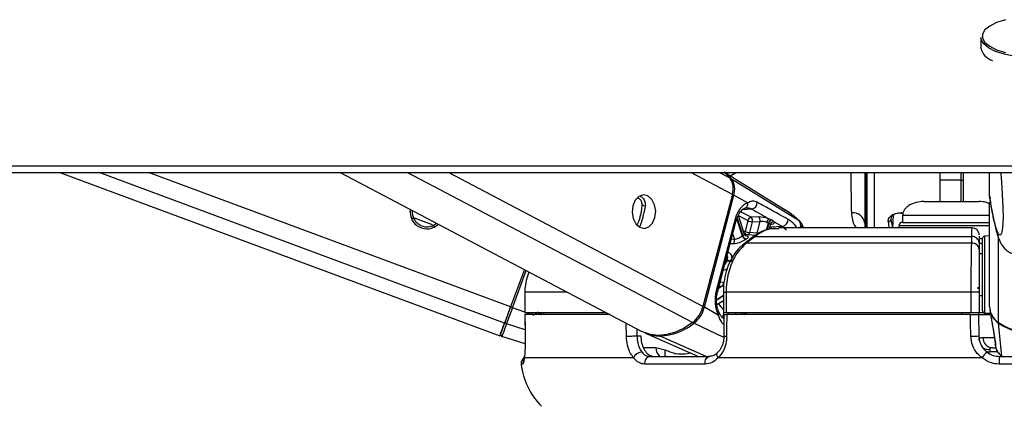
# Model space of a CAD drawing. Header units: millimetres. Extents: x 20 to 26560, y 16 to 17993.
# Tile 90 of 95: x 22266 to 22549, y 6581 to 6692. Entities that reach past the tile are written whole.
import ezdxf

# ---------------------------------------------------------------- set-up
doc = ezdxf.new("R2010")
doc.units = ezdxf.units.MM

msp = doc.modelspace()

# ---------------------------------------------------------------- linework, layer by layer
at = {"color": 7, "linetype": 'Continuous', "lineweight": 25, "ltscale": 2}
for p, q in [((22542, 6686.46), (22542, 6683.46)), ((19731.26, 6647.65), (22559.5, 6647.65)), ((22277.21, 6647.65), (22403.68, 6600.78)), ((22357.73, 6647.65), (22444.55, 6602.04)), ((22485.28, 6637.16), (22468.31, 6647.65)), ((22509, 6647.62), (22509, 6631.76)), ((22509.3, 6631.76), (22509.3, 6647.41)), ((22530.24, 6647.65), (22530.17, 6645.51)), ((22536.97, 6645.51), (22537.01, 6647.65)), ((22544.5, 6641.01), (22544.5, 6647.65)), ((22489.71, 6633.83), (22470.33, 6645.76)), ((22530.17, 6645.51), (22530.17, 6639.36)), ((22536.97, 6639.36), (22536.97, 6645.51)), ((22470.54, 6641.39), (22462.09, 6609.19)), ((22462.49, 6608.97), (22470.93, 6641.17)), ((22474.93, 6638.95), (22470.93, 6641.17)), ((22525.62, 6639.36), (22541.37, 6639.36)), ((22544.5, 6641.01), (22544.67, 6640.09)), ((22544.5, 6641.01), (22544.5, 6641.01)), ((22544.5, 6609.23), (22544.5, 6639.2)), ((22377.92, 6636.29), (22378.02, 6637)), ((22471.32, 6634.32), (22465.92, 6613.7)), ((22466.28, 6613.32), (22471.68, 6633.94)), ((22474.03, 6629.91), (22472.26, 6635.36)), ((22475, 6633.88), (22474.18, 6630.77)), ((22475.52, 6630.42), (22476.33, 6633.53)), ((22478.06, 6634.91), (22475.92, 6634.82)), ((22476.33, 6633.53), (22478.48, 6633.63)), ((22478.48, 6633.63), (22477.6, 6630.26)), ((22480.43, 6633.34), (22480.92, 6633.14)), ((22481.77, 6634.07), (22481.07, 6634.39)), ((22482.57, 6633.55), (22484.97, 6632.2)), ((22519.05, 6636.01), (22519.59, 6636.01)), ((22519.45, 6633.36), (22533.5, 6633.36)), ((22519.5, 6635.36), (22519.5, 6633.36)), ((22533.5, 6633.36), (22544.53, 6633.36)), ((22384.29, 6632.4), (22385.44, 6633.1)), ((22444.05, 6632.4), (22443.84, 6632.15)), ((22477.6, 6630.26), (22475.52, 6630.42)), ((22481.19, 6631.42), (22481.49, 6632.57)), ((22484.97, 6632.2), (22481.38, 6631.95)), ((22539.46, 6631.76), (22483.8, 6631.76)), ((22508.65, 6633.18), (22508.98, 6631.76)), ((22508.65, 6633.18), (22508.66, 6631.76)), ((22518.45, 6632.41), (22518.41, 6631.76)), ((22477.19, 6629.62), (22474.3, 6629.83)), ((22476.97, 6629.25), (22474.52, 6627.36)), ((22539.36, 6629.25), (22476.97, 6629.25)), ((22539.36, 6627.36), (22539.36, 6629.25)), ((22541.5, 6629.38), (22541.5, 6627.5)), ((22542.5, 6622), (22542.5, 6628.79)), ((22544.5, 6629.46), (22543.06, 6629.39)), ((22539.36, 6627.36), (22474.52, 6627.36)), ((22541.5, 6627.5), (22541.5, 6625.61)), ((22542.5, 6624.36), (22541.5, 6624.36)), ((22542.5, 6607.93), (22542.5, 6622)), ((22410.73, 6619.81), (22406.75, 6609.07)), ((22410.73, 6619.81), (22406.75, 6609.07)), ((22410.85, 6613.36), (22410.85, 6607.36)), ((22410.85, 6613.36), (22410.87, 6613.36)), ((22410.87, 6613.36), (22410.87, 6607.36)), ((22466.09, 6609.77), (22467.95, 6610.97)), ((22467.95, 6613.36), (22467.95, 6607.36)), ((22539.23, 6613.36), (22468.74, 6613.36)), ((22468.74, 6613.36), (22468.74, 6607.36)), ((22541.5, 6613.36), (22539.23, 6613.36)), ((22539.23, 6607.36), (22539.23, 6613.36)), ((22541.5, 6613.36), (22541.5, 6607.36)), ((22541.5, 6612.36), (22542.5, 6612.36)), ((22466.49, 6606.75), (22462.49, 6608.97)), ((22544.59, 6608.23), (22544.99, 6605.62)), ((22410.87, 6607.36), (22410.85, 6607.36)), ((22434.39, 6607.36), (22410.87, 6607.36)), ((22410.89, 6606.86), (22410.98, 6600.69)), ((22435.38, 6606.86), (22410.9, 6606.86)), ((22410.91, 6606.86), (22410.9, 6606.86)), ((22416.33, 6607.36), (22416.34, 6606.86)), ((22468.74, 6607.36), (22467.95, 6607.36)), ((22468.12, 6606.86), (22468.11, 6600.72)), ((22539.23, 6607.36), (22468.74, 6607.36)), ((22539.01, 6606.86), (22468.91, 6606.86)), ((22474.53, 6607.36), (22474.53, 6606.86)), ((22536.5, 6607.36), (22536.5, 6606.86)), ((22541.5, 6607.36), (22539.23, 6607.36)), ((22541.28, 6607.36), (22541.29, 6606.86)), ((22541.29, 6606.86), (22541.39, 6600.75)), ((22541.29, 6606.86), (22544.8, 6606.86)), ((22542.91, 6607.36), (22541.5, 6607.36)), ((22543.06, 6607.33), (22544.74, 6607.24)), ((22545.29, 6604.03), (22545.49, 6602.81)), ((22545.49, 6602.81), (22546.1, 6599.1)), ((22548.01, 6594.96), (22547.09, 6604.42)), ((22410.98, 6598.5), (22404.29, 6600.59)), ((22411, 6600.68), (22410.98, 6600.69)), ((22443.09, 6600.75), (22444.19, 6600.75)), ((22445.58, 6601.56), (22460.85, 6594.86)), ((22468.11, 6600.72), (22468.11, 6600.72)), ((22448.57, 6597.41), (22451.2, 6596.77)), ((22544.56, 6596.8), (22544.63, 6596.21)), ((22545.31, 6597.36), (22546.3, 6597.36)), ((22442.13, 6594.46), (22410.7, 6594.46)), ((22446.86, 6594.86), (22463.98, 6594.86)), ((22542.32, 6594.46), (22466.43, 6594.46)), ((22547.39, 6594.86), (22571.6, 6594.86)), ((22462.69, 6592.64), (22445.35, 6592.64)), ((22571.76, 6592.64), (22547.23, 6592.64))]:
    msp.add_line(p, q, dxfattribs=at)
at = {"color": 8, "linetype": 'Continuous', "lineweight": 25, "ltscale": 2}
for p, q in [((22405.04, 6604.45), (22288.48, 6647.65)), ((22406.75, 6609.07), (22302.65, 6647.65)), ((22459.07, 6604.58), (22377.07, 6647.65)), ((22462.09, 6609.19), (22388.89, 6647.65)), ((22470.54, 6641.39), (22458.62, 6647.65)), ((22469.93, 6646.01), (22466.79, 6647.65)), ((22468.88, 6647.3), (22469.49, 6647.65)), ((22471.77, 6647.65), (22469.92, 6646.66)), ((22511.3, 6647.47), (22511.3, 6631.76)), ((22536.22, 6645.51), (22530.19, 6645.51)), ((22536.22, 6645.51), (22536.92, 6645.51)), ((22445.48, 6637.91), (22444.61, 6638.36)), ((22475.92, 6634.82), (22472.9, 6636.4)), ((22476.11, 6637.18), (22473.48, 6637)), ((22519.05, 6636.12), (22519.61, 6636.12)), ((22519.05, 6636.01), (22519.05, 6636.12)), ((22378.98, 6634.36), (22378.2, 6634.65)), ((22384.28, 6632.62), (22379.13, 6634.53)), ((22473.43, 6629.41), (22471.82, 6634.37)), ((22471.89, 6634.59), (22473.55, 6629.49)), ((22472.28, 6635.31), (22475, 6633.88)), ((22489.68, 6633.85), (22489.71, 6633.83)), ((22516.65, 6631.76), (22516.84, 6635.47)), ((22385.06, 6632.11), (22384.29, 6632.4)), ((22443.84, 6632.15), (22443.16, 6632.5)), ((22480.4, 6631.19), (22480.92, 6633.14)), ((22481.04, 6633.08), (22480.56, 6631.25)), ((22481.33, 6631.95), (22481.38, 6631.95)), ((22481.38, 6631.95), (22481.34, 6631.97)), ((22481.67, 6632.88), (22481.89, 6632.9)), ((22484.97, 6632.2), (22486.12, 6631.23)), ((22533.5, 6632.41), (22518.45, 6632.41)), ((22544.53, 6632.41), (22533.5, 6632.41)), ((22471.13, 6628.48), (22470.26, 6628.49)), ((22470.64, 6629.97), (22471.13, 6628.48)), ((22543.06, 6629.39), (22543.06, 6622.2)), ((22547.07, 6604.62), (22547.07, 6628.84)), ((22468.96, 6622.5), (22468.72, 6622.63)), ((22468.76, 6622.8), (22469.01, 6622.67)), ((22543.06, 6622.2), (22543.06, 6607.33)), ((22407.34, 6608.85), (22411.29, 6619.51)), ((22467.6, 6615.03), (22466.54, 6614.34)), ((22466.73, 6615.06), (22467.6, 6615.03)), ((22468, 6616.13), (22467.02, 6616.16)), ((22423.01, 6613.36), (22410.87, 6613.36)), ((22466.03, 6611.25), (22467.95, 6612.49)), ((22467.95, 6612.29), (22466.03, 6611.05)), ((22467.95, 6613.36), (22468.74, 6613.36)), ((22410.85, 6607.55), (22407.34, 6608.85)), ((22412.71, 6606.86), (22411.37, 6607.36)), ((22415.3, 6606.86), (22414.54, 6607.6)), ((22414.98, 6607.36), (22415.11, 6607.18)), ((22468.05, 6607.36), (22467.7, 6606.04)), ((22469.34, 6606.86), (22469.47, 6607.36)), ((22471.59, 6607.36), (22471.46, 6606.86)), ((22474.03, 6606.86), (22474.03, 6606.88)), ((22410.95, 6602.54), (22405.64, 6604.26)), ((22440.08, 6600.68), (22440, 6604.43)), ((22443.04, 6602.83), (22443.09, 6600.75)), ((22468.07, 6600.33), (22459.48, 6604.38)), ((22462.99, 6594.86), (22449.75, 6600.72)), ((22542.6, 6600.31), (22545.86, 6600.31)), ((22444.95, 6597.41), (22448.57, 6597.41)), ((22546.79, 6596.21), (22544.63, 6596.21)), ((22410.33, 6592.64), (22409.83, 6592.64))]:
    msp.add_line(p, q, dxfattribs=at)
at = {"color": 7, "linetype": 'Continuous', "lineweight": 25, "ltscale": 2, "flags": 128}
for points in [[(22549.03, 6691.56), (22546.52, 6690.72), (22544.54, 6689.73), (22543.18, 6688.62), (22542.48, 6687.44), (22542.48, 6686.23), (22543.18, 6685.04), (22544.54, 6683.93), (22546.52, 6682.94), (22549.03, 6682.1)], [(22576.88, 6687.16), (22577, 6686.46), (22576.64, 6685.22), (22575.58, 6684.04), (22573.86, 6682.96), (22571.55, 6682.02), (22568.75, 6681.26), (22565.57, 6680.72), (22562.15, 6680.41), (22558.61, 6680.35), (22555.11, 6680.53), (22551.79, 6680.96), (22548.78, 6681.62), (22546.22, 6682.47), (22544.2, 6683.49), (22542.8, 6684.62), (22542.09, 6685.84), (22542, 6686.46)], [(22261.76, 6649.61), (22269.52, 6649.61), (22285.04, 6649.61), (22292.8, 6649.61), (22300.56, 6649.61), (22316.07, 6649.61), (22323.83, 6649.61), (22339.35, 6649.61), (22347.11, 6649.61), (22362.63, 6649.61), (22370.38, 6649.61), (22385.9, 6649.61), (22393.66, 6649.61), (22401.42, 6649.61), (22416.94, 6649.61), (22424.7, 6649.61), (22440.21, 6649.61), (22447.97, 6649.61), (22463.49, 6649.61), (22471.25, 6649.61), (22486.77, 6649.61), (22494.52, 6649.61), (22502.28, 6649.61), (22517.8, 6649.61), (22525.56, 6649.61), (22539.74, 6649.61), (22553.91, 6649.61)], [(22468.08, 6647.76), (22468.33, 6647.58), (22469.93, 6646.01)], [(22446.28, 6640.94), (22444.97, 6641.24), (22443.68, 6640.8), (22442.61, 6639.71), (22441.92, 6638.11), (22441.71, 6636.26), (22442.01, 6634.44), (22442.79, 6632.92), (22443.92, 6631.94), (22445.23, 6631.64), (22446.51, 6632.08), (22447.59, 6633.17), (22448.28, 6634.77), (22448.49, 6636.62), (22448.18, 6638.44), (22447.41, 6639.96), (22446.28, 6640.94)], [(22474.12, 6629.84), (22474.18, 6629.84), (22474.3, 6629.83)], [(22541.15, 6614.77), (22541.15, 6614.76), (22541.15, 6614.75), (22541.15, 6614.72), (22541.15, 6614.67), (22541.15, 6614.61), (22541.15, 6614.54), (22541.15, 6614.46), (22541.16, 6614.37), (22541.16, 6614.27)], [(22406.75, 6609.07), (22406.5, 6608.39), (22406.25, 6607.73), (22406.01, 6607.08), (22405.78, 6606.46), (22405.57, 6605.88), (22405.37, 6605.35), (22405.19, 6604.87), (22405.04, 6604.45)], [(22406.75, 6609.07), (22406.52, 6608.47), (22406.3, 6607.87), (22406.09, 6607.29), (22405.89, 6606.74), (22405.69, 6606.22), (22405.52, 6605.74), (22405.36, 6605.31), (22405.22, 6604.94)], [(22405.64, 6604.26), (22405.79, 6604.67), (22405.97, 6605.15), (22406.17, 6605.68), (22406.38, 6606.26), (22406.61, 6606.87), (22406.85, 6607.52), (22407.09, 6608.18), (22407.34, 6608.85)], [(22403.9, 6601.37), (22403.92, 6601.43), (22403.99, 6601.6), (22404.09, 6601.89), (22404.24, 6602.29), (22404.43, 6602.79), (22404.65, 6603.41), (22404.92, 6604.12), (22405.22, 6604.94)], [(22410.9, 6606.86), (22410.96, 6602.86), (22411, 6600.68)], [(22415.4, 6607.1), (22415.61, 6606.9), (22415.66, 6606.86)], [(22468.18, 6605.64), (22468.12, 6605.67), (22467.87, 6605.73)], [(22468.91, 6606.86), (22468.9, 6602.86), (22468.9, 6600.68)], [(22539.12, 6600.68), (22539.05, 6604.68), (22539.01, 6606.86)], [(22405.04, 6604.45), (22404.45, 6602.87), (22404.03, 6601.72), (22403.77, 6601.02), (22403.68, 6600.78), (22403.68, 6600.78)], [(22405.64, 6604.26), (22405.33, 6603.42), (22405.06, 6602.68), (22404.82, 6602.05), (22404.63, 6601.53), (22404.48, 6601.12), (22404.37, 6600.83), (22404.31, 6600.65), (22404.29, 6600.59)], [(22459.07, 6604.58), (22456.64, 6603), (22454.17, 6601.85), (22451.71, 6601.15), (22449.32, 6600.91), (22447.05, 6601.14), (22444.96, 6601.84), (22444.55, 6602.04)], [(22440.08, 6600.68), (22440.38, 6600.69), (22440.73, 6600.7), (22441.12, 6600.71), (22441.54, 6600.72), (22441.97, 6600.73), (22442.38, 6600.74), (22442.76, 6600.75), (22443.09, 6600.75)], [(22546.16, 6598.77), (22546.06, 6599.11), (22546.06, 6599.14)], [(22410.7, 6594.46), (22410.71, 6594.79), (22410.71, 6594.81)], [(22462.69, 6592.64), (22462.69, 6593.06), (22462.75, 6593.47), (22462.86, 6593.85), (22463.02, 6594.19), (22463.22, 6594.47), (22463.45, 6594.68), (22463.71, 6594.81), (22463.98, 6594.86)]]:
    msp.add_lwpolyline(points, dxfattribs=at)
at = {"color": 8, "linetype": 'Continuous', "lineweight": 25, "ltscale": 2, "flags": 128}
for points in [[(22471.32, 6634.32), (22471.48, 6634.22), (22471.6, 6634.12), (22471.67, 6634.04), (22471.69, 6633.96), (22471.68, 6633.94)], [(22474.18, 6630.77), (22473.86, 6630.81), (22473.73, 6630.82)], [(22481.93, 6631.63), (22481.83, 6631.69), (22481.38, 6631.95)], [(22469.94, 6627.3), (22470.28, 6627.29), (22470.92, 6627.27)], [(22465.92, 6613.7), (22466.08, 6613.6), (22466.2, 6613.5), (22466.26, 6613.41), (22466.28, 6613.33), (22466.28, 6613.32)], [(22415.21, 6607.36), (22415.25, 6607.28), (22415.4, 6607.1)], [(22466.49, 6606.75), (22466.63, 6606.93), (22466.72, 6607.1), (22466.77, 6607.26), (22466.77, 6607.4), (22466.74, 6607.47)], [(22466.43, 6594.46), (22466.26, 6594.79), (22466.15, 6595.1), (22466.1, 6595.39), (22466.12, 6595.64), (22466.21, 6595.85), (22466.29, 6595.94)], [(22543.48, 6596.33), (22544.02, 6596.22), (22544.63, 6596.21)]]:
    msp.add_lwpolyline(points, dxfattribs=at)
at = {"color": 7, "linetype": 'Continuous', "lineweight": 25, "ltscale": 4}
for centre, radius, start, end in [((22546.68, 6684.46), 4.79, 192.0797, 253.8816), ((22462.52, 6639.39), 10.08, 39.2146, 55.9664), ((22465.57, 6643.08), 5.25, 341.1994, 33.821), ((22465.99, 6642.86), 5.22, 341.1997, 33.8209), ((22473.77, 6638.6), 1.21, 283.749, 16.8987), ((22475.75, 6639.1), 1.95, 280.7247, 0.755), ((22382.71, 6636.3), 4.8, 171.3014, 313.266), ((22505.17, 6632.59), 3.54, 9.5521, 95.111), ((22476.18, 6633.65), 1.2, 102.5251, 168.7953), ((22476.52, 6636.97), 3.44, 243.862, 266.9379), ((22475.16, 6633.87), 1.21, 344.2078, 51.7548), ((22477.31, 6633.96), 1.21, 344.2145, 51.7456), ((22482.01, 6633.09), 1.61, 125.8608, 171.1893), ((22482.13, 6632.89), 1.24, 106.9208, 168.2475), ((22482.25, 6632.82), 1.24, 107.1283, 168.2125), ((22482.47, 6632.48), 1.07, 84.3747, 164.4422), ((22484.6, 6634.12), 1.95, 280.7346, 3.434), ((22515.34, 6634.32), 0.787, 269.2047, 359.5797), ((22519.45, 6632.36), 1, 90, 177), ((22475.7, 6633.86), 3.44, 243.8623, 266.9377), ((22539.5, 6629.76), 2, 359.9595, 90.2428), ((22469.84, 6628.08), 1.35, 323.5366, 17.058), ((22477.08, 6623.91), 6.6, 122.3418, 123.564), ((22474.66, 6629.75), 1.27, 195.6163, 258.4017), ((22474.77, 6629.81), 1.26, 194.8061, 258.2425), ((22478.13, 6622.86), 6.77, 122.3786, 123.4727), ((22476.86, 6628.36), 0.897, 82.736, 126.4394), ((22539.59, 6627.36), 1.91, 4.3253, 97.1604), ((22543.1, 6628.79), 0.6, 93, 180), ((22539.59, 6625.46), 1.91, 4.328, 97.0676), ((22484.67, 6618.47), 16.21, 164.9884, 165.6173), ((22470.48, 6625.66), 3.51, 244.3849, 267.0102), ((22470.52, 6625.69), 3.37, 243.3226, 266.8717), ((22466.82, 6615.93), 1.2, 310.9469, 9.2785), ((22358.03, 6476.31), 141.42, 69.5936, 69.8494), ((22453.8, 6611.33), 8.57, 307.948, 345.537), ((22454.24, 6611.1), 8.52, 307.949, 345.5356), ((22543.1, 6607.93), 0.6, 180, 267), ((22550.03, 6609.29), 5.53, 180.6079, 237.646), ((22550.06, 6609.1), 5.54, 189.0592, 237.5511), ((22405.76, 6604.8), 0.56, 166.22, 257.3147), ((22449.01, 6617.43), 16.73, 272.5073, 308.7269), ((22559.5, 6623.87), 22.92, 237.1574, 302.8426), ((22559.44, 6623.5), 22.73, 237.0769, 270.1396), ((22404.46, 6601.16), 0.6, 159.6623, 252.6607), ((22449.63, 6610.86), 10.14, 245.1333, 270.6356), ((22539.06, 6639.56), 38.88, 270.0867, 273.4363), ((22545.46, 6600.21), 2.86, 178.0909, 266.9145), ((22411.82, 6592.86), 2, 124.0227, 186.2162), ((22444.67, 6593.29), 2.8, 92.3964, 155.3248), ((22447.18, 6593.02), 1.87, 99.6822, 191.5646), ((22548.22, 6590.68), 7.01, 129.5406, 147.3718), ((22554.34, 6593.23), 7.13, 166.8308, 184.76), ((22429.71, 6594.81), 20, 186.2162, 225.4883)]:
    msp.add_arc(centre, radius, start, end, dxfattribs=at)
at = {"color": 8, "linetype": 'Continuous', "lineweight": 25, "ltscale": 4}
for centre, radius, start, end in [((22470.11, 6645.39), 0.43, 60.1216, 95.3382), ((22469.99, 6639.3), 2.09, 63.3439, 75.4226), ((22475.05, 6630.59), 0.887, 168.475, 242.1058), ((22474.66, 6630.6), 0.872, 289.8482, 347.9485), ((22474.41, 6626.47), 0.895, 82.8582, 127.1458), ((22477.32, 6616.66), 11.26, 211.2964, 213.6086), ((22461.65, 6607.37), 1.81, 62.3722, 76.3892), ((22476.44, 6616.22), 11.64, 211.8987, 223.1622), ((22401.17, 6623.46), 20.76, 306.8983, 309.1387), ((22353.61, 6667.36), 86.31, 315.7141, 315.9576), ((22475.47, 6606.49), 1.49, 144.5337, 164.763), ((22475.59, 6606.45), 1.49, 142.1542, 163.9071), ((22459.94, 6605.25), 0.986, 217.7557, 241.9987), ((22547.51, 6604.41), 0.422, 155.4588, 177.6176), ((22449.94, 6601.13), 0.455, 208.662, 244.1515), ((22468.72, 6605.17), 4.49, 262.1751, 272.3051), ((22451.86, 6597.28), 3.29, 177.8135, 227.4719), ((22454.05, 6595.98), 2.96, 164.4226, 202.1672), ((22544.4, 6599.93), 3.13, 232.8793, 272.9684), ((22412.33, 6592.86), 2.01, 154.3996, 186.1972)]:
    msp.add_arc(centre, radius, start, end, dxfattribs=at)
at = {"color": 7, "linetype": 'Continuous', "lineweight": 25, "ltscale": 4}
for centre, major_axis, ratio, start_param, end_param in [((22475.94, 6631.75), (0.17, 7.38), 0.672177, 0.239349, 1.230015), ((22479.81, 6633.93), (2.74, -0.61), 0.28356, 1.155906, 2.325599), ((22479.6, 6632.99), (1.77, -0.35), 0.303544, 1.14855, 2.318243), ((22479.93, 6633.86), (2.74, -0.61), 0.28356, 5.571912, 6.622885), ((22470.54, 6611.13), (0.17, 7.38), 0.672177, 1.230015, 2.220681)]:
    msp.add_ellipse(centre, major_axis=major_axis, ratio=ratio, start_param=start_param, end_param=end_param, dxfattribs=at)
at = {"color": 8, "linetype": 'Continuous', "lineweight": 25, "ltscale": 4}
for centre, major_axis, ratio, start_param, end_param in [((22513.2, 6684.88), (-3.3, 56), 0.039648, 2.728711, 2.817611), ((22514, 6684.93), (-3.3, 55.2), 0.040218, 2.728643, 2.867539), ((22479.73, 6632.93), (1.77, -0.35), 0.303544, 6.26512, 6.615529), ((22419.27, 6611.01), (-4.41, 5.92), 0.999936, 1.447955, 1.565569)]:
    msp.add_ellipse(centre, major_axis=major_axis, ratio=ratio, start_param=start_param, end_param=end_param, dxfattribs=at)
at = {"color": 8, "linetype": 'Continuous', "lineweight": 25, "ltscale": 2}
for points, knots in [([(22504.85, 6636.11), (22504.83, 6637.24), (22504.8, 6639.53), (22504.73, 6643.35), (22504.69, 6646.27), (22504.67, 6647.65)], [0, 0, 0, 0, 0.340072, 0.687931, 1, 1, 1, 1]), ([(22536.34, 6647.65), (22536.33, 6647.59), (22536.23, 6647.01), (22536.22, 6646.22), (22536.22, 6645.51)], [0, 0, 0, 0, 0.106374, 1, 1, 1, 1]), ([(22536.22, 6645.51), (22536.21, 6643.94), (22536.2, 6641.89), (22536.21, 6639.84), (22536.21, 6639.36)], [0, 0, 0, 0, 0.7663145, 1, 1, 1, 1]), ([(22548.24, 6632.23), (22548.22, 6632.03), (22548.16, 6631.24), (22547.93, 6630.22), (22547.55, 6629.5), (22546.98, 6630.04), (22546.23, 6632.03), (22545.37, 6635.72), (22544.76, 6639.41), (22544.5, 6641.01)], [0, 0, 0, 0, 0.018609, 0.072577, 0.210318, 0.343519, 0.531625, 0.7969, 1, 1, 1, 1]), ([(22489.71, 6633.83), (22488.64, 6634.77), (22487.25, 6635.99), (22485.63, 6636.9), (22485.25, 6637.11)], [0, 0, 0, 0, 0.767608, 1, 1, 1, 1]), ([(22506.24, 6631.76), (22506.09, 6631.94), (22505.21, 6633.04), (22505.01, 6634.72), (22504.85, 6636.11)], [0, 0, 0, 0, 0.166423, 1, 1, 1, 1]), ([(22489.21, 6631.76), (22488.68, 6632.41), (22487.85, 6633.45), (22486.9, 6634.02), (22486.55, 6634.23)], [0, 0, 0, 0, 0.630951, 1, 1, 1, 1]), ([(22489.71, 6633.83), (22489.82, 6633.64), (22490.05, 6633.25), (22490.13, 6632.53), (22490.03, 6632), (22489.99, 6631.76)], [0, 0, 0, 0, 0.337565, 0.698416, 1, 1, 1, 1]), ([(22544.53, 6635.36), (22543.59, 6635.36), (22541.47, 6635.36), (22536.54, 6635.36), (22530.98, 6635.36), (22525.73, 6635.36), (22521.77, 6635.36), (22519.61, 6635.36), (22519.72, 6635.36), (22519.76, 6635.36)], [0, 0, 0, 0, 0.126078, 0.283568, 0.441055, 0.598542, 0.756028, 0.91352, 1, 1, 1, 1]), ([(22483.87, 6631.47), (22482.97, 6631.53), (22481.14, 6631.64), (22478.82, 6630.57), (22477.48, 6629.61), (22476.97, 6629.25)], [0, 0, 0, 0, 0.372872, 0.763113, 1, 1, 1, 1]), ([(22490.44, 6632.86), (22490.49, 6632.83), (22490.64, 6632.7), (22490.55, 6632.3), (22490.49, 6631.96), (22490.35, 6631.76), (22490.35, 6631.76)], [0, 0, 0, 0, 0.169818, 0.594764, 0.986557, 1, 1, 1, 1]), ([(22539.36, 6629.25), (22539.38, 6630.2), (22539.43, 6631.6), (22539.48, 6631.68), (22539.5, 6631.7)], [0, 0, 0, 0, 0.67266, 1, 1, 1, 1]), ([(22474.02, 6629.91), (22474.02, 6629.87), (22474.01, 6629.8), (22473.81, 6629.65), (22473.62, 6629.53), (22473.55, 6629.49)], [0, 0, 0, 0, 0.372434, 0.778821, 1, 1, 1, 1]), ([(22474.51, 6628.58), (22474.6, 6628.64), (22474.88, 6628.82), (22475.14, 6629.07), (22475.16, 6629.28), (22474.93, 6629.41), (22474.59, 6629.45), (22474.43, 6629.47)], [0, 0, 0, 0, 0.1217527, 0.3473609, 0.5757057, 0.8071729, 1, 1, 1, 1]), ([(22478.1, 6630.21), (22478.01, 6630.22), (22477.82, 6630.24), (22477.68, 6630.25), (22477.6, 6630.26)], [0, 0, 0, 0, 0.467685, 1, 1, 1, 1]), ([(22542.5, 6627.09), (22542.39, 6627.12), (22541.59, 6627.39), (22541.54, 6627.69), (22541.5, 6627.94)], [0, 0, 0, 0, 0.13357, 1, 1, 1, 1]), ([(22468.96, 6622.5), (22468.91, 6622.31), (22468.79, 6621.93), (22468.57, 6621.5), (22468.41, 6621.33), (22468.37, 6621.28)], [0, 0, 0, 0, 0.428048, 0.857283, 1, 1, 1, 1]), ([(22469.03, 6623.81), (22469.06, 6623.71), (22469.14, 6623.48), (22469.1, 6623.07), (22469.03, 6622.77), (22469.01, 6622.67)], [0, 0, 0, 0, 0.332773, 0.764919, 1, 1, 1, 1]), ([(22467.91, 6619.69), (22468.03, 6619.7), (22468.38, 6619.74), (22468.82, 6619.92), (22469.08, 6620.18), (22469.14, 6620.25)], [0, 0, 0, 0, 0.28437, 0.830661, 1, 1, 1, 1]), ([(22466.49, 6606.75), (22466.74, 6606), (22467.12, 6604.85), (22467.86, 6604.25), (22468.11, 6604.04)], [0, 0, 0, 0, 0.649683, 1, 1, 1, 1]), ([(22473.06, 6607.36), (22473.13, 6607.33), (22473.4, 6607.22), (22473.74, 6607.04), (22473.96, 6606.93), (22474.03, 6606.88)], [0, 0, 0, 0, 0.204231, 0.719657, 1, 1, 1, 1]), ([(22451.2, 6596.77), (22452.27, 6596.31), (22454.68, 6595.27), (22457.17, 6595.65), (22458.57, 6595.86)], [0, 0, 0, 0, 0.44251, 1, 1, 1, 1]), ([(22546.16, 6598.77), (22546.18, 6598.47), (22546.2, 6598.01), (22546.14, 6598.14), (22546.12, 6598.19)], [0, 0, 0, 0, 0.666832, 1, 1, 1, 1])]:
    msp.add_open_spline(points, degree=3, knots=knots, dxfattribs=at)
at = {"color": 7, "linetype": 'Continuous', "lineweight": 25, "ltscale": 2}
for points, knots in [([(22508.59, 6647.65), (22508.59, 6647.5), (22508.6, 6645.35), (22508.62, 6641.78), (22508.64, 6637.03), (22508.65, 6634.47), (22508.65, 6633.18)], [0, 0, 0, 0, 0.027826, 0.380925, 0.68696, 1, 1, 1, 1]), ([(22547.7, 6647.65), (22547.76, 6646.86), (22547.93, 6644.81), (22548.14, 6641.44), (22548.3, 6638.19), (22548.36, 6636.05), (22548.37, 6634.96), (22548.36, 6634.09), (22548.32, 6633.07), (22548.27, 6632.55), (22548.24, 6632.23)], [0, 0, 0, 0, 0.175789, 0.45503, 0.640275, 0.726889, 0.784776, 0.809079, 0.881847, 1, 1, 1, 1]), ([(22444.61, 6638.36), (22444.57, 6638.69), (22444.49, 6639.35), (22443.96, 6640.09), (22443.48, 6640.31), (22443.28, 6640.4)], [0, 0, 0, 0, 0.3709042, 0.7414034, 1, 1, 1, 1]), ([(22444, 6640.9), (22444.27, 6640.74), (22444.88, 6640.38), (22445.46, 6639.32), (22445.56, 6638.37), (22445.47, 6637.87), (22445.46, 6637.79)], [0, 0, 0, 0, 0.27307, 0.612938, 0.939369, 1, 1, 1, 1]), ([(22477.7, 6639.12), (22477.31, 6639.28), (22476.78, 6639.49), (22475.88, 6639.42), (22475.34, 6639.15), (22474.93, 6638.95)], [0, 0, 0, 0, 0.417868, 0.554, 1, 1, 1, 1]), ([(22486.55, 6634.23), (22485.06, 6635.06), (22482.11, 6636.68), (22479.15, 6638.32), (22477.7, 6639.12)], [0, 0, 0, 0, 0.506742, 1, 1, 1, 1]), ([(22525.62, 6639.36), (22524.87, 6639.31), (22523.35, 6639.2), (22521.6, 6638.46), (22520.5, 6637.59), (22519.92, 6636.87), (22519.56, 6636.11), (22519.52, 6635.6), (22519.5, 6635.36)], [0, 0, 0, 0, 0.275847, 0.55327, 0.680846, 0.797176, 0.902793, 1, 1, 1, 1]), ([(22544.53, 6638.69), (22544.23, 6638.83), (22543.25, 6639.3), (22542.14, 6639.33), (22541.37, 6639.36)], [0, 0, 0, 0, 0.306844, 1, 1, 1, 1]), ([(22544.57, 6640.07), (22544.67, 6639.46), (22544.99, 6637.42), (22545.59, 6634.28), (22546.28, 6631.24), (22546.91, 6629.16), (22547.5, 6627.77), (22548.14, 6626.68), (22548.96, 6625.72), (22549.85, 6624.91), (22550.68, 6624.54), (22551.01, 6624.39)], [0, 0, 0, 0, 0.09622, 0.318105, 0.561174, 0.722331, 0.81809, 0.879576, 0.930045, 0.971834, 1, 1, 1, 1]), ([(22378.57, 6636.71), (22378.55, 6636.57), (22378.46, 6636.06), (22378.61, 6635.24), (22378.86, 6634.64), (22378.98, 6634.36)], [0, 0, 0, 0, 0.15966, 0.615507, 1, 1, 1, 1]), ([(22378.57, 6636.71), (22378.53, 6636.56), (22378.5, 6636.41), (22378.51, 6636.27), (22378.51, 6636.27)], [0, 0, 0, 0, 0.964078, 1, 1, 1, 1]), ([(22443.09, 6632.54), (22443.23, 6632.75), (22443.48, 6633.13), (22443.84, 6634.13), (22444.15, 6635.26), (22444.4, 6636.44), (22444.57, 6637.49), (22444.6, 6638.09), (22444.61, 6638.36)], [0, 0, 0, 0, 0.204639, 0.376327, 0.548815, 0.70335, 0.864278, 1, 1, 1, 1]), ([(22445.46, 6637.79), (22445.37, 6637.37), (22445.19, 6636.53), (22444.85, 6635.14), (22444.53, 6633.94), (22444.26, 6633.01), (22444.12, 6632.61), (22444.05, 6632.4)], [0, 0, 0, 0, 0.2220731, 0.4457692, 0.6401562, 0.8216408, 1, 1, 1, 1]), ([(22471.68, 6633.94), (22471.77, 6634.23), (22472.02, 6635.08), (22472.67, 6636.26), (22473.52, 6637.14), (22474.03, 6637.36), (22474.25, 6637.46)], [0, 0, 0, 0, 0.156405, 0.463085, 0.767314, 1, 1, 1, 1]), ([(22474.06, 6637.42), (22474.36, 6637.49), (22475.05, 6637.67), (22475.73, 6637.36), (22476.11, 6637.18)], [0, 0, 0, 0, 0.4297982, 1, 1, 1, 1]), ([(22476.11, 6637.18), (22477.7, 6636.29), (22479.36, 6635.36), (22481.01, 6634.43), (22481.07, 6634.39)], [0, 0, 0, 0, 0.961059, 1, 1, 1, 1]), ([(22489.69, 6633.86), (22489.36, 6634.17), (22487.99, 6635.44), (22486.43, 6636.55), (22485.16, 6637.24), (22485.15, 6637.24)], [0, 0, 0, 0, 0.236995, 0.993666, 1, 1, 1, 1]), ([(22515.33, 6633.54), (22515.35, 6633.9), (22515.39, 6634.5), (22516.17, 6635.3), (22517.09, 6635.79), (22518.07, 6636.07), (22518.74, 6636.1), (22519.05, 6636.12)], [0, 0, 0, 0, 0.343364, 0.56591, 0.738588, 0.878697, 1, 1, 1, 1]), ([(22519.05, 6636.06), (22518.8, 6636.04), (22518.27, 6636.02), (22517.49, 6635.82), (22516.77, 6635.49), (22516.16, 6634.94), (22516.14, 6634.56), (22516.13, 6634.32)], [0, 0, 0, 0, 0.11258, 0.245383, 0.41497, 0.641277, 1, 1, 1, 1]), ([(22378.98, 6634.36), (22379.19, 6634.03), (22379.6, 6633.37), (22380.61, 6632.58), (22381.82, 6632.12), (22383.13, 6632.03), (22383.9, 6632.28), (22384.29, 6632.4)], [0, 0, 0, 0, 0.196461, 0.392655, 0.593359, 0.798822, 1, 1, 1, 1]), ([(22481.89, 6634.01), (22481.88, 6634.01), (22481.84, 6634.03), (22481.8, 6634.05), (22481.77, 6634.07)], [0, 0, 0, 0, 0.237145, 1, 1, 1, 1]), ([(22482.57, 6633.55), (22482.52, 6633.59), (22482.34, 6633.74), (22482.08, 6633.9), (22481.89, 6634.01)], [0, 0, 0, 0, 0.274389, 1, 1, 1, 1]), ([(22490.5, 6632.9), (22490.5, 6632.9), (22490.5, 6632.9), (22490.5, 6632.9), (22490.39, 6633), (22490.22, 6633.34), (22490.02, 6633.59), (22489.89, 6633.75), (22489.79, 6633.84), (22489.73, 6633.9)], [0, 0, 0, 0, 0.000034, 0.000135, 0.000417, 0.533114, 0.65381, 0.773403, 1, 1, 1, 1]), ([(22490.99, 6631.76), (22490.84, 6632.14), (22490.61, 6632.72), (22490.32, 6633.24), (22490.23, 6633.41)], [0, 0, 0, 0, 0.674975, 1, 1, 1, 1]), ([(22482.71, 6631.63), (22482.12, 6631.58), (22480.64, 6631.43), (22478.46, 6630.56), (22477.01, 6629.54), (22476.34, 6629.06)], [0, 0, 0, 0, 0.264404, 0.654869, 1, 1, 1, 1]), ([(22480.92, 6633.14), (22480.95, 6633.12), (22480.99, 6633.1), (22481.03, 6633.08), (22481.04, 6633.08)], [0, 0, 0, 0, 0.763198, 1, 1, 1, 1]), ([(22481.04, 6633.08), (22481.16, 6633), (22481.33, 6632.9), (22481.41, 6632.8), (22481.43, 6632.77)], [0, 0, 0, 0, 0.7188728, 1, 1, 1, 1]), ([(22481.52, 6632.56), (22481.53, 6632.63), (22481.57, 6632.81), (22481.74, 6632.96), (22481.83, 6633), (22481.81, 6633), (22481.81, 6633)], [0, 0, 0, 0, 0.265438, 0.638279, 0.961074, 1, 1, 1, 1]), ([(22470.92, 6627.27), (22471.05, 6627.28), (22471.42, 6627.28), (22472.12, 6627.43), (22472.97, 6627.74), (22473.78, 6628.12), (22474.2, 6628.38), (22474.4, 6628.51)], [0, 0, 0, 0, 0.11957, 0.349271, 0.573006, 0.788416, 1, 1, 1, 1]), ([(22473.43, 6629.41), (22473.29, 6629.32), (22473.01, 6629.14), (22472.47, 6628.84), (22471.91, 6628.6), (22471.45, 6628.48), (22471.21, 6628.48), (22471.13, 6628.48)], [0, 0, 0, 0, 0.219854, 0.440325, 0.663109, 0.885444, 1, 1, 1, 1]), ([(22476.32, 6629.08), (22475.75, 6628.64), (22474.94, 6628.01), (22474.12, 6627.38), (22473.88, 6627.19)], [0, 0, 0, 0, 0.700005, 1, 1, 1, 1]), ([(22474.44, 6629.43), (22474.45, 6629.43), (22474.46, 6629.42), (22474.39, 6629.45), (22474.23, 6629.57), (22474.06, 6629.75), (22474.05, 6629.89), (22474.04, 6629.91)], [0, 0, 0, 0, 0.061657, 0.303667, 0.570653, 0.936458, 1, 1, 1, 1]), ([(22542.5, 6628.58), (22542.45, 6628.59), (22541.99, 6628.69), (22541.75, 6628.78), (22541.54, 6628.86)], [0, 0, 0, 0, 0.104155, 1, 1, 1, 1]), ([(22473.89, 6627.16), (22473.32, 6626.68), (22472.07, 6625.63), (22470.51, 6623.43), (22469.2, 6620.78), (22468.35, 6617.8), (22467.94, 6615.28), (22467.99, 6613.79), (22468, 6613.36)], [0, 0, 0, 0, 0.16022, 0.348742, 0.53897, 0.731331, 0.922389, 1, 1, 1, 1]), ([(22474.52, 6627.36), (22473.48, 6626.33), (22471.39, 6624.28), (22469.4, 6619.55), (22468.76, 6615.71), (22468.74, 6613.64), (22468.74, 6613.36)], [0, 0, 0, 0, 0.317084, 0.634487, 0.949902, 1, 1, 1, 1]), ([(22539.23, 6613.36), (22539.23, 6615.15), (22539.23, 6618.72), (22539.28, 6623.47), (22539.32, 6626.14), (22539.35, 6627.19), (22539.36, 6627.36)], [0, 0, 0, 0, 0.313658, 0.627143, 0.941623, 1, 1, 1, 1]), ([(22541.5, 6625.61), (22541.5, 6625.46), (22541.5, 6624.54), (22541.5, 6622.21), (22541.5, 6618.05), (22541.5, 6614.92), (22541.5, 6613.36)], [0, 0, 0, 0, 0.0584334, 0.3730932, 0.6865285, 1, 1, 1, 1]), ([(22470.34, 6622.32), (22470.37, 6622.47), (22470.47, 6622.89), (22470.47, 6623.53), (22470.25, 6624.13), (22469.84, 6624.54), (22469.42, 6624.62), (22469.21, 6624.66)], [0, 0, 0, 0, 0.116732, 0.333033, 0.551949, 0.773851, 1, 1, 1, 1]), ([(22412.01, 6619.14), (22411.5, 6617.51), (22410.9, 6615.61), (22410.88, 6613.64), (22410.87, 6613.36)], [0, 0, 0, 0, 0.8556726, 1, 1, 1, 1]), ([(22466.74, 6607.47), (22466.63, 6607.72), (22466.3, 6608.48), (22465.98, 6609.99), (22465.95, 6611.78), (22466.18, 6612.85), (22466.28, 6613.32)], [0, 0, 0, 0, 0.152732, 0.457103, 0.763482, 1, 1, 1, 1]), ([(22415.11, 6607.18), (22415.18, 6607.16), (22415.27, 6607.13), (22415.37, 6607.1), (22415.4, 6607.1)], [0, 0, 0, 0, 0.698754, 1, 1, 1, 1]), ([(22468.19, 6605.71), (22468.05, 6605.77), (22467.67, 6605.94), (22467.22, 6606.54), (22466.88, 6607.24), (22466.75, 6607.51)], [0, 0, 0, 0, 0.254364, 0.709491, 1, 1, 1, 1]), ([(22468.14, 6606.86), (22468.14, 6606.86), (22468.14, 6606.86), (22468.4, 6606.86), (22468.73, 6606.86), (22468.91, 6606.86)], [0, 0, 0, 0, 0.247463, 0.612574, 1, 1, 1, 1]), ([(22539.01, 6606.86), (22539.24, 6606.86), (22539.69, 6606.86), (22540.33, 6606.86), (22540.85, 6606.86), (22541.21, 6606.86), (22541.26, 6606.86), (22541.29, 6606.86)], [0, 0, 0, 0, 0.197556, 0.395101, 0.59273, 0.790352, 1, 1, 1, 1]), ([(22545.03, 6605.62), (22545.06, 6605.32), (22545.18, 6604.48), (22545.28, 6604.05), (22545.35, 6603.78)], [0, 0, 0, 0, 0.353972, 1, 1, 1, 1]), ([(22545.35, 6603.78), (22545.48, 6602.96), (22545.75, 6601.29), (22546.02, 6599.62), (22546.16, 6598.77)], [0, 0, 0, 0, 0.493266, 1, 1, 1, 1]), ([(22411, 6600.68), (22411, 6600.15), (22411.01, 6598.72), (22410.92, 6596.52), (22410.79, 6595.09), (22410.71, 6594.5), (22410.7, 6594.46)], [0, 0, 0, 0, 0.220493, 0.593656, 0.970376, 1, 1, 1, 1]), ([(22442.13, 6594.46), (22441.83, 6594.87), (22441.11, 6595.86), (22440.31, 6598.01), (22440.16, 6599.79), (22440.08, 6600.68)], [0, 0, 0, 0, 0.2603652, 0.6306924, 1, 1, 1, 1]), ([(22443.09, 6600.75), (22443.15, 6600.09), (22443.26, 6598.75), (22443.83, 6597.14), (22444.34, 6596.39), (22444.56, 6596.08)], [0, 0, 0, 0, 0.370011, 0.740299, 1, 1, 1, 1]), ([(22444.19, 6600.75), (22444.24, 6600.08), (22444.36, 6598.75), (22445.03, 6596.98), (22446.01, 6595.64), (22447.08, 6594.95), (22447.79, 6594.88), (22448.06, 6594.86)], [0, 0, 0, 0, 0.215296, 0.430555, 0.646492, 0.863793, 1, 1, 1, 1]), ([(22468.05, 6600.72), (22468.07, 6600.49), (22468.12, 6599.63), (22467.73, 6598.2), (22467.07, 6596.77), (22466.49, 6596.2), (22466.25, 6595.97)], [0, 0, 0, 0, 0.117352, 0.44955, 0.779931, 1, 1, 1, 1]), ([(22468.9, 6600.68), (22468.87, 6600.15), (22468.8, 6598.72), (22468.07, 6596.52), (22467.08, 6595.09), (22466.47, 6594.5), (22466.43, 6594.46)], [0, 0, 0, 0, 0.220487, 0.593663, 0.970368, 1, 1, 1, 1]), ([(22542.32, 6594.46), (22541.84, 6594.87), (22540.7, 6595.86), (22539.44, 6598.01), (22539.23, 6599.79), (22539.12, 6600.68)], [0, 0, 0, 0, 0.260352, 0.630692, 1, 1, 1, 1]), ([(22541.39, 6600.75), (22541.47, 6600.09), (22541.63, 6598.75), (22542.56, 6597.14), (22543.41, 6596.39), (22543.76, 6596.08)], [0, 0, 0, 0, 0.370019, 0.740311, 1, 1, 1, 1]), ([(22541.41, 6599.54), (22541.44, 6599.73), (22541.52, 6600.2), (22542.2, 6600.27), (22542.6, 6600.31)], [0, 0, 0, 0, 0.416463, 1, 1, 1, 1]), ([(22545.31, 6597.36), (22545.08, 6597.34), (22544.8, 6597.31), (22544.57, 6597.11), (22544.56, 6596.94), (22544.56, 6596.8)], [0, 0, 0, 0, 0.477786, 0.583721, 1, 1, 1, 1]), ([(22546.05, 6599.14), (22546.07, 6599.07), (22546.11, 6598.8), (22546.09, 6598.67), (22546.1, 6598.53), (22546.09, 6598.37), (22546.11, 6598.22), (22546.12, 6598.19)], [0, 0, 0, 0, 0.174758, 0.647704, 0.863803, 0.970023, 1, 1, 1, 1]), ([(22546.11, 6598.27), (22546.15, 6597.99), (22546.23, 6597.4), (22546.6, 6596.49), (22547.18, 6595.62), (22547.74, 6595.17), (22548.01, 6594.96)], [0, 0, 0, 0, 0.209582, 0.45826, 0.738167, 1, 1, 1, 1]), ([(22546.12, 6598.19), (22546.12, 6598.19), (22546.11, 6598.2), (22546.11, 6598.24), (22546.11, 6598.27)], [0, 0, 0, 0, 0.359268, 1, 1, 1, 1]), ([(22546.18, 6597.78), (22546.26, 6597.45), (22546.4, 6596.9), (22546.81, 6596.14), (22547.3, 6595.45), (22547.81, 6595.06), (22548.06, 6594.86)], [0, 0, 0, 0, 0.289046, 0.46624, 0.730319, 1, 1, 1, 1]), ([(22410.7, 6594.46), (22410.64, 6593.95), (22410.53, 6592.91), (22410.4, 6592.73), (22410.33, 6592.64)], [0, 0, 0, 0, 0.485368, 1, 1, 1, 1]), ([(22410.71, 6594.81), (22410.69, 6594.67), (22410.63, 6594.18), (22410.56, 6593.76), (22410.54, 6593.68), (22410.54, 6593.65)], [0, 0, 0, 0, 0.206412, 0.71787, 1, 1, 1, 1]), ([(22445.35, 6592.64), (22444.79, 6592.72), (22443.61, 6592.88), (22442.64, 6593.92), (22442.13, 6594.46)], [0, 0, 0, 0, 0.475847, 1, 1, 1, 1]), ([(22444.56, 6596.08), (22444.92, 6595.72), (22445.63, 6595.02), (22446.46, 6594.91), (22446.86, 6594.86)], [0, 0, 0, 0, 0.519436, 1, 1, 1, 1]), ([(22466.43, 6594.46), (22465.88, 6593.95), (22464.76, 6592.91), (22463.4, 6592.73), (22462.69, 6592.64)], [0, 0, 0, 0, 0.485345, 1, 1, 1, 1]), ([(22466.26, 6595.97), (22466.16, 6595.85), (22465.72, 6595.36), (22464.83, 6594.91), (22464.06, 6594.89), (22463.63, 6594.88)], [0, 0, 0, 0, 0.122516, 0.506638, 1, 1, 1, 1]), ([(22547.23, 6592.64), (22546.37, 6592.72), (22544.58, 6592.88), (22543.09, 6593.92), (22542.32, 6594.46)], [0, 0, 0, 0, 0.475858, 1, 1, 1, 1]), ([(22543.76, 6596.08), (22544.34, 6595.72), (22545.45, 6595.02), (22546.76, 6594.91), (22547.39, 6594.86)], [0, 0, 0, 0, 0.519407, 1, 1, 1, 1])]:
    msp.add_open_spline(points, degree=3, knots=knots, dxfattribs=at)

doc.saveas('drawing.dxf')
